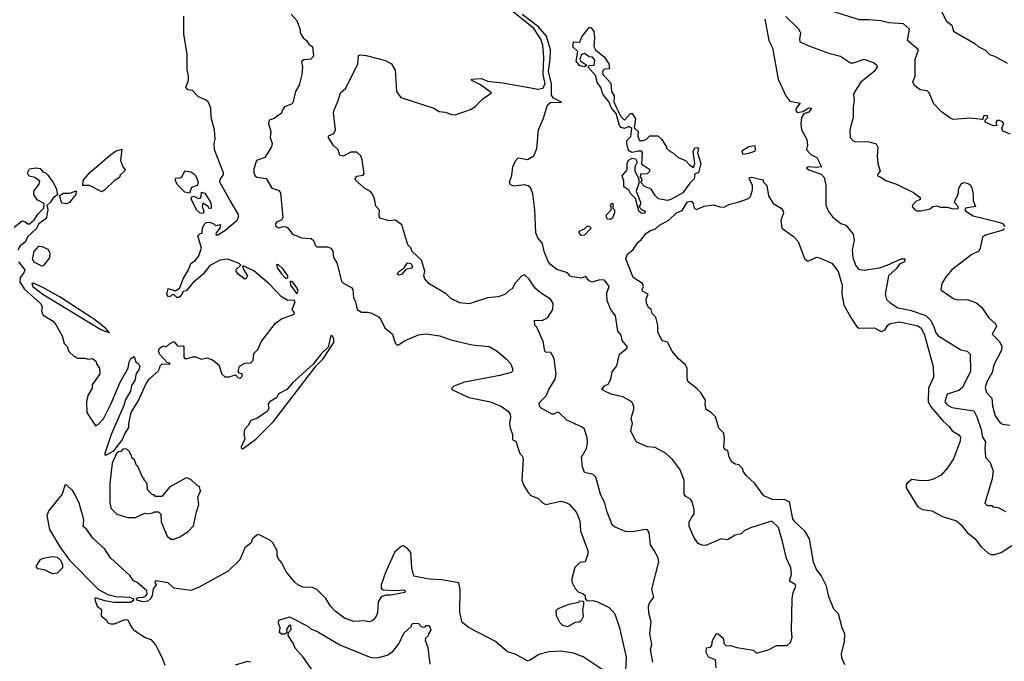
# Model space of a CAD drawing. Extents: x 2239805 to 2396427, y 665731 to 772158.
# Tile 145 of 256: x 2299681 to 2306087, y 722777 to 726951. Entities that reach past the tile are written whole.
import ezdxf

# ---------------------------------------------------------------- set-up
doc = ezdxf.new("R2010")
doc.units = 0

msp = doc.modelspace()

# ---------------------------------------------------------------- linework, layer by layer
at = {"layer": '0CON05XD'}
for points in [[(2303808.2, 723498.2), (2303785.6, 723535), (2303776.7, 723615), (2303765, 723632.5), (2303755, 723635.5), (2303665, 723618.8), (2303621.7, 723621.7), (2303551.7, 723651.7), (2303536.2, 723665), (2303501.2, 723755), (2303488.8, 723805), (2303460, 723865), (2303430, 723975), (2303411.7, 723991.7), (2303356, 724006), (2303343.2, 724043.2), (2303336.7, 724105), (2303367.8, 724162.2), (2303374.3, 724195.7), (2303372.1, 724232.1), (2303355, 724287.5), (2303340.7, 724300.7), (2303240, 724345), (2303187, 724397), (2303175, 724396.7), (2303155.8, 724384.2), (2303145, 724385.7), (2303073.4, 724423.4), (2303063.3, 724435), (2303061.7, 724458.3), (2303106.7, 724505), (2303123.3, 724545), (2303165, 724612.5), (2303172, 724645), (2303157.7, 724747.7), (2303136.4, 724786.4), (2303105, 724787.5), (2303097.5, 724795), (2303087, 724857), (2303045, 724950), (2303032.5, 724965), (2303030, 724995), (2303085, 724996.7), (2303115, 725012.5), (2303150, 725065), (2303151.2, 725105), (2303134.2, 725134.2), (2303068.8, 725175), (2303035.6, 725205.6), (2302995, 725263.3), (2302965, 725292.5), (2302945, 725282.5), (2302903.6, 725236.4), (2302885, 725200), (2302873.6, 725196.4), (2302837, 725163), (2302795, 725147.5), (2302725, 725142.5), (2302605, 725103.8), (2302545, 725110), (2302485, 725137.5), (2302455, 725167.5), (2302345, 725232.5), (2302317.5, 725265), (2302310, 725285), (2302316.2, 725315), (2302295, 725387.5), (2302235, 725442.5), (2302226.1, 725466.1), (2302206.4, 725486.4), (2302167.3, 725617.3), (2302126.4, 725646.4), (2302085, 725642.5), (2302025, 725660), (2302020, 725675), (2302021.7, 725711.7), (2301998.3, 725738.3), (2301990, 725785), (2301976.1, 725816.1), (2301963, 725833), (2301924.3, 725854.3), (2301867.5, 725905), (2301863.8, 725915), (2301875, 725932.5), (2301915, 725940), (2301921.7, 725948.3), (2301909.3, 726039.3), (2301900, 726065), (2301875, 726090), (2301835, 726090), (2301785, 726062.5), (2301765, 726067.5), (2301752.5, 726105), (2301720, 726135), (2301690, 726185), (2301690, 726195), (2301725, 726210), (2301736.7, 726235), (2301723.6, 726346.4), (2301726.7, 726365), (2301751.7, 726418.3), (2301768.8, 726475), (2301803.6, 726506.4), (2301880, 726665), (2301885, 726718), (2301897.1, 726722.9), (2301935, 726717.5), (2302060, 726685), (2302100, 726665), (2302123, 726623), (2302133.3, 726485), (2302160, 726445), (2302375, 726376.7), (2302410, 726355), (2302449.3, 726349.3), (2302493.6, 726333.6), (2302515, 726333.3), (2302576.1, 726353.9), (2302615, 726366.7), (2302645, 726386.7), (2302695, 726437.5), (2302750, 726475), (2302678.5, 726528.5), (2302622.5, 726555), (2302620, 726565), (2302685, 726568.9), (2302725, 726551.8), (2302825, 726540.5), (2303055, 726499.5), (2303084.4, 726505.6), (2303098.8, 726535), (2303085.7, 726595), (2303090, 726705), (2303084.2, 726785), (2303072.4, 726825), (2303025.2, 726895), (2302825, 727056.9)], [(2300593, 724687), (2300595, 724700), (2300608.3, 724711.7), (2300655, 724710), (2300660, 724715), (2300641.7, 724721.7), (2300592.7, 724772.7), (2300584, 724795), (2300591.2, 724815), (2300615, 724830), (2300635, 724823.3), (2300655, 724843.3), (2300685, 724857.5), (2300705, 724832.5), (2300715, 724827.5), (2300745, 724830), (2300750, 724825), (2300750, 724755), (2300755, 724747.5), (2300773, 724747), (2300805, 724757.5), (2300825, 724757.5), (2300865, 724742.5), (2300901.7, 724751.7), (2300935, 724737.5), (2300977.5, 724705), (2300996.7, 724645), (2301015, 724627.5), (2301043, 724627), (2301085, 724640), (2301101.7, 724621.7), (2301115, 724620), (2301128.3, 724631.7), (2301130, 724645), (2301111.7, 724651.7), (2301103, 724663), (2301111.7, 724698.3), (2301145, 724717.5), (2301185, 724720), (2301200, 724735), (2301205, 724780), (2301230, 724805), (2301252.5, 724855), (2301345, 724976.2), (2301384.4, 725005.6), (2301467.5, 725035), (2301470, 725045), (2301453.3, 725065), (2301472.5, 725115), (2301466.7, 725126.7), (2301425, 725123.8), (2301385, 725148.8), (2301303.2, 725233.2), (2301205, 725316.7), (2301135, 725350), (2301130, 725345), (2301143.3, 725315), (2301163.3, 725285), (2301155, 725267.5), (2301145, 725263.3), (2301103.3, 725295), (2301090, 725315), (2301091.7, 725328.3), (2301120, 725355), (2301110, 725365), (2301035, 725393.8), (2300985, 725386.9), (2300918.5, 725351.5), (2300875, 725295.7), (2300809.3, 725240.7), (2300765, 725187.5), (2300745, 725182.5), (2300730, 725155), (2300717.5, 725145), (2300703, 725143), (2300688.3, 725158.3), (2300675, 725162.5), (2300665, 725152.5), (2300648.3, 725148.3), (2300638.8, 725165), (2300647.5, 725202.5), (2300695, 725187.5), (2300723, 725207), (2300743.8, 725265), (2300780, 725325), (2300794, 725366), (2300825, 725386), (2300845, 725410), (2300863.3, 725465), (2300840, 725545), (2300855, 725560), (2300868.3, 725561.7), (2300870, 725595), (2300880.7, 725619.3), (2300895, 725632.5), (2300915, 725633.3), (2300943.6, 725623.6), (2300955, 725612.5), (2300988.3, 725618.3), (2300982.5, 725595), (2300960, 725565), (2300957.5, 725555), (2300965, 725550), (2301015, 725580), (2301095, 725648), (2301104.3, 725665), (2301104.4, 725685), (2301049.5, 725775), (2300984, 725895), (2300985, 725910), (2301006.7, 725943.3), (2301006.2, 725955), (2300948, 726105), (2300946.4, 726143.6), (2300953.8, 726175), (2300947.5, 726235), (2300926, 726315), (2300923.8, 726375), (2300916.4, 726396.4), (2300906.4, 726416.4), (2300890.7, 726430.7), (2300845, 726450), (2300805, 726491.2), (2300775, 726494), (2300761.7, 726511.7), (2300780, 726555), (2300780, 726585), (2300770, 726625), (2300771.2, 726725), (2300748.3, 726858.3), (2300748.8, 726975)], [(2301447, 726987), (2301483.3, 726945), (2301506.2, 726885), (2301506.7, 726865), (2301525, 726833.3), (2301546.7, 726816.7), (2301562.3, 726792.3), (2301586.7, 726775), (2301592, 726715), (2301575, 726693.8), (2301530.7, 726689.3), (2301515, 726680), (2301520, 726645), (2301516.2, 726595), (2301498.8, 726525), (2301476.2, 726485), (2301458.8, 726411.2), (2301449.2, 726400.8), (2301405, 726383.8), (2301390, 726365), (2301385, 726342.5), (2301337.5, 726307.5)], [(2304211.2, 722735), (2304207, 722787), (2304163.3, 722805), (2304147.5, 722835), (2304150, 722865), (2304175, 722870), (2304185, 722880), (2304188.3, 722911.7), (2304215, 722957.5), (2304226.1, 722956.1), (2304260, 722925), (2304263, 722893), (2304278.3, 722878.3), (2304305, 722880), (2304347, 722867), (2304455, 722850), (2304475, 722830), (2304557, 722853), (2304605, 722880), (2304675, 722880), (2304695, 722900), (2304706.7, 722935), (2304701.2, 722975), (2304705.8, 723185), (2304714, 723225), (2304731.2, 723265), (2304726.4, 723276.4), (2304688.3, 723298.3), (2304702.5, 723345), (2304697.5, 723385), (2304670, 723445), (2304643.6, 723556.4), (2304617, 723647), (2304576.1, 723686.1), (2304565, 723686.7), (2304435, 723646.2), (2304395, 723626.7), (2304375, 723607.5), (2304335, 723598.8), (2304285, 723566.7), (2304245, 723573.3), (2304145, 723530.8), (2304122.1, 723532.1), (2304095, 723544), (2304067.5, 723585), (2304037.5, 723655), (2304037.5, 723685), (2304055, 723720), (2304070, 723735), (2304070, 723765), (2304056.7, 723815), (2304045, 723832.5), (2304015, 723850), (2304003.8, 723865), (2304003.9, 723955), (2303976.2, 724026.2), (2303929.1, 724089.1), (2303882, 724132), (2303815, 724167.5), (2303765, 724172.5), (2303692.5, 724205), (2303657, 724277), (2303667.5, 724325), (2303660, 724355), (2303662.5, 724375), (2303677.5, 724415), (2303677.5, 724435), (2303662.5, 724465), (2303605, 724496.7), (2303535, 724512.5), (2303501.7, 724528.3), (2303467.5, 724545), (2303485, 724568.8), (2303509.3, 724580.7), (2303527.7, 724612.3), (2303535, 724660), (2303565, 724700), (2303583.3, 724775), (2303633.3, 724815), (2303633.3, 724825), (2303600, 724865), (2303595, 724900), (2303572.5, 724925), (2303556.7, 725025), (2303527.5, 725065), (2303503, 725123), (2303500, 725175), (2303516.7, 725215), (2303485, 725255.8), (2303455, 725258.9), (2303404, 725244), (2303385, 725252.5), (2303365, 725280), (2303335, 725270), (2303277.6, 725277.6), (2303263.4, 725283.4), (2303244.3, 725305), (2303175, 725327.1), (2303136.4, 725356.4), (2303118.4, 725378.4), (2303092.3, 725442.3), (2303081.3, 725495), (2303053.1, 725533.1), (2303040, 725565), (2303032.5, 725715), (2303018.5, 725818.5), (2303005.4, 725855.4), (2302989.7, 725869.7), (2302965.9, 725875.9), (2302895, 725868.8), (2302875, 725877.5), (2302866.7, 725895), (2302883, 725937), (2302890, 725995), (2302906.4, 726033.6), (2302925, 726052.5), (2302985, 726042.5), (2303025, 726066.7), (2303046.1, 726113.9), (2303057.4, 726235), (2303089.3, 726310.7), (2303115, 726396.5), (2303135, 726411.6), (2303206.2, 726415), (2303155, 726440), (2303140.9, 726460.9), (2303141, 726535), (2303120.7, 726615), (2303132.9, 726695), (2303133.5, 726755), (2303108.3, 726845), (2303055.5, 726905.5), (2302950.8, 726985)], [(2304528, 726955), (2304554, 726815), (2304577.9, 726767.9), (2304614.5, 726565), (2304665, 726456.7), (2304691.7, 726421.7), (2304758.3, 726408.3), (2304732.5, 726375), (2304730.7, 726360.7), (2304738.3, 726348.3), (2304777, 726353), (2304815, 726378.8), (2304832.5, 726375), (2304815, 726350), (2304782, 726338), (2304768, 726315), (2304762, 726275), (2304767.5, 726235), (2304802, 726172), (2304806.2, 726135), (2304800, 726105), (2304828.8, 726075), (2304868, 726055), (2304896.7, 725995), (2304865, 725988.9), (2304810, 725995), (2304800.8, 725985), (2304815, 725974.7), (2304895, 725946.5), (2304914.3, 725925), (2304925.7, 725875.7), (2304926.2, 725745), (2304942.5, 725702.5), (2304968.3, 725668.3), (2305022.5, 725625), (2305055, 725613.8), (2305103.3, 725555), (2305110, 725515), (2305096.2, 725455), (2305101.4, 725405), (2305119.2, 725355), (2305137.9, 725327.9), (2305175, 725321.1), (2305275, 725338), (2305325, 725353.8), (2305415, 725396.2), (2305440, 725395), (2305437.5, 725375), (2305405, 725360), (2305385, 725332), (2305332.5, 725285), (2305310.6, 725165), (2305321.3, 725131.3), (2305340.9, 725110.9), (2305395, 725076.5), (2305475, 725062), (2305576.3, 725026.3), (2305606.8, 724996.8), (2305628.6, 724955), (2305638.2, 724918.2), (2305655, 724897.8), (2305804.5, 724804.5), (2305845.4, 724795.4), (2305864, 724775), (2305865.8, 724665), (2305815, 724559.2), (2305790.7, 724539.3), (2305715, 724516.2), (2305700.8, 724465), (2305715, 724446), (2305745, 724429.2), (2305887.7, 724407.7), (2305907.7, 724367.7), (2305935.8, 724285), (2305944, 724235), (2305964, 724205), (2305959.2, 724165), (2305963.8, 724103.8), (2305995, 724070), (2306013.3, 724015), (2306006.7, 723965), (2305960, 723805), (2305975, 723790), (2306005, 723790), (2306013, 723783), (2306047, 723777), (2306095, 723752.5)], [(2304665, 726972.5), (2304745, 726893.3), (2304756.7, 726875), (2304761.2, 726865), (2304753.9, 726823.9), (2304757, 726807), (2304825, 726777.5), (2304945, 726733.3), (2305020, 726715), (2305085, 726670), (2305105, 726670), (2305175, 726694), (2305240.7, 726670.7), (2305257.5, 726655), (2305260, 726645), (2305239.4, 726615), (2305152.9, 726545), (2305113.3, 726485), (2305106.4, 726463.6), (2305110, 726425), (2305102.7, 726382.7), (2305104.3, 726315), (2305082.5, 726235), (2305084.1, 726184.1), (2305102.7, 726162.7), (2305115, 726158), (2305207.7, 726157.7), (2305253, 726143), (2305263, 726123), (2305258.8, 726065), (2305263.3, 726015), (2305280, 725965), (2305262.5, 725945), (2305262.5, 725935), (2305280, 725930), (2305316.7, 725905), (2305385, 725880.6), (2305495, 725827.1), (2305540, 725795), (2305538.3, 725781.7), (2305511.2, 725768.8), (2305490, 725745), (2305487.5, 725735), (2305503.6, 725713.6), (2305517, 725707), (2305543, 725707), (2305605, 725721.2), (2305622.5, 725735), (2305645, 725740), (2305672.3, 725732.3), (2305715, 725731.9), (2305755, 725720), (2305786.1, 725723.9), (2305785.7, 725735), (2305761.2, 725765), (2305786, 725815), (2305790, 725855), (2305807.5, 725885), (2305825, 725891.2), (2305845, 725888), (2305865, 725876.2), (2305875, 725857.5), (2305883.8, 725815), (2305883.3, 725775), (2305900, 725735), (2305835, 725725.6), (2305830.6, 725715), (2305835.7, 725705), (2305885, 725674.5), (2306052, 725635), (2306074.3, 725625), (2306090.8, 725605)], [(2306127.3, 726207.3), (2306077, 726227), (2306070, 726245), (2306082.5, 726275), (2306075, 726287.5), (2306055, 726296.2), (2306040, 726295), (2306032.5, 726285), (2306037.5, 726262.5), (2306015, 726260), (2305962.5, 726285), (2305961.7, 726298.3), (2305980, 726315), (2305975, 726327.5), (2305952.5, 726325), (2305945, 726300), (2305925, 726303.3), (2305865, 726311.2), (2305755, 726302), (2305735, 726310), (2305675, 726353.3), (2305627.5, 726405), (2305597.5, 726475), (2305585, 726487.5), (2305540, 726495), (2305505, 726520), (2305492.5, 726545), (2305507.5, 726585), (2305507.5, 726695), (2305528.8, 726755), (2305457.5, 726815), (2305469.3, 726889.3), (2305430, 726925), (2305335, 726930), (2305283, 726943), (2305205, 726950), (2305145, 726950), (2304965, 727005.8)], [(2305674.1, 727014.1), (2305711.2, 726941.2), (2305746.2, 726915), (2305756.1, 726876.1), (2305895, 726797.5), (2305916.4, 726776.4), (2305965, 726752.5), (2305990, 726725), (2306023.3, 726713.3), (2306105, 726667.5)], [(2303895, 725774.2), (2303836.4, 725786.4), (2303816.7, 725805), (2303789.5, 725849.5), (2303746.4, 725866.4), (2303721.7, 725891.7), (2303730, 725905), (2303728.3, 725918.3), (2303720, 725925), (2303721.7, 725948.3), (2303765, 725950), (2303780, 725965), (2303780, 725975), (2303728.3, 726008.3), (2303732.5, 726085), (2303727.5, 726095), (2303705, 726096.7), (2303665, 726087.5), (2303647.5, 726095), (2303639.3, 726109.3), (2303630, 726145), (2303631.2, 726165), (2303657.7, 726192.3), (2303663.9, 726243.9), (2303645, 726256.2), (2303615, 726243.3), (2303595, 726250), (2303582.9, 726262.9), (2303561.8, 726341.8), (2303532, 726375), (2303515.6, 726415.6), (2303475.8, 726465.8), (2303461.2, 726511.2), (2303438.8, 726545), (2303428.8, 726585), (2303377.5, 726645), (2303385, 726652.5), (2303417.5, 726655), (2303422.5, 726685), (2303417, 726697), (2303407, 726707), (2303385, 726710), (2303355, 726731.2), (2303336, 726724), (2303326.2, 726695), (2303332.3, 726682.3), (2303370, 726655), (2303356, 726644), (2303325, 726651.2), (2303300.5, 726680.5), (2303313.3, 726745), (2303280, 726775), (2303283.3, 726806.7), (2303325.9, 726804.1), (2303339.3, 726840.7), (2303388.3, 726901.7), (2303399.3, 726899.3), (2303416.7, 726875), (2303421.2, 726835), (2303417, 726777), (2303427.5, 726755), (2303485, 726707.5), (2303513.8, 726665), (2303517.5, 726632.5), (2303485, 726630), (2303473.6, 726616.4), (2303473.8, 726595), (2303527.7, 726537.7), (2303532, 726485), (2303548, 726455), (2303547, 726417), (2303561.3, 726381.3), (2303592.2, 726322.2), (2303615, 726297.5), (2303655, 726340), (2303665, 726340), (2303686.8, 726306.8), (2303678, 726248), (2303703.8, 726225), (2303702.3, 726192.3), (2303713.3, 726165), (2303740, 726165), (2303760, 726175), (2303780, 726195), (2303832.5, 726195), (2303857.5, 726175), (2303890, 726125), (2303890, 726115), (2303910, 726095), (2303928.3, 726088.3), (2303963.9, 726053.9), (2304012.5, 726035), (2304040, 726005), (2304065, 725990), (2304072.5, 726015), (2304063.6, 726096.4), (2304073.9, 726116.1), (2304085, 726120), (2304096.7, 726115), (2304090, 726085), (2304112.5, 726015), (2304097.5, 725955), (2304072.5, 725947.5), (2304070, 725915), (2304041.8, 725888.2), (2303995.8, 725824.2), (2303917.6, 725782.4), (2303895, 725774.2)], [(2301337.5, 726307.5), (2301305, 726297.5), (2301300, 726275), (2301316, 726225), (2301310, 726185), (2301323.8, 726145), (2301320, 726125), (2301275, 726053.8), (2301222.5, 726035), (2301205, 725980), (2301204, 725955), (2301213.3, 725935), (2301225, 725926.7), (2301285, 725917.5), (2301322.5, 725855), (2301365, 725842.5), (2301377.5, 725825), (2301393.3, 725665), (2301385, 725647.5), (2301354.4, 725635.6), (2301345, 725622.5), (2301345, 725610), (2301365, 725598), (2301395, 725606.7), (2301413.9, 725603.9), (2301425, 725597.5), (2301456.4, 725556.4), (2301515, 725532.5), (2301578.3, 725528.3), (2301592.5, 725515), (2301602.5, 725485), (2301615, 725473.3), (2301683.6, 725473.6), (2301705.9, 725465.9), (2301718.8, 725445), (2301723.3, 725405), (2301745, 725370), (2301775, 725250), (2301790, 725235), (2301839.3, 725209.3), (2301847.5, 725195), (2301853.3, 725145), (2301866.7, 725115), (2301876.7, 725065), (2301905, 725049.2), (2301945, 725048.8), (2301971.7, 725041.7), (2302015, 725017.5), (2302030.7, 725000.7), (2302057, 724947), (2302107.5, 724905), (2302117.7, 724867.7), (2302126.7, 724845), (2302135, 724836.7), (2302145, 724836.7), (2302190, 724865), (2302275, 724901.2), (2302325, 724907.5), (2302415, 724894.3), (2302485, 724869.4), (2302625.7, 724835.7), (2302735, 724826), (2302786.7, 724795), (2302846.7, 724745), (2302873.6, 724713.6), (2302887, 724683), (2302887.5, 724665), (2302877.5, 724655), (2302804.2, 724635.8), (2302575, 724593.8), (2302505, 724566.7), (2302492.5, 724555), (2302492.5, 724545), (2302604.2, 724494.2), (2302745, 724464.2), (2302815.7, 724435.7), (2302855, 724406), (2302871.1, 724385), (2302874.5, 724365), (2302866.7, 724325), (2302871.2, 724295), (2302887.5, 724255), (2302887.5, 724225), (2302892.5, 724215), (2302908.3, 724208.3), (2302935, 724130), (2302950, 724115), (2302956.4, 724096.4), (2302948, 723955), (2302960.3, 723920.3), (2302990, 723875), (2303006.4, 723856.4), (2303057.3, 723837.3), (2303080.7, 723810.7), (2303105, 723797.5), (2303202, 723818), (2303235, 723811.2), (2303255, 723800), (2303303.3, 723745), (2303325, 723690), (2303328.8, 723625), (2303376.4, 723496.4), (2303376.7, 723475), (2303360, 723425), (2303325, 723420), (2303293, 723387), (2303272.5, 723315), (2303272.5, 723295), (2303295, 723250), (2303315, 723230), (2303347, 723217), (2303360, 723205), (2303360, 723185), (2303371.7, 723171.7), (2303413, 723173), (2303440, 723165), (2303515, 723127.5), (2303553.3, 723085), (2303584, 722995), (2303626.7, 722805), (2303622.5, 722715)], [(2304386.4, 726076.4), (2304425, 726082.5), (2304463, 726097), (2304467.5, 726105), (2304465, 726130), (2304425, 726124), (2304380, 726095), (2304386.4, 726076.4)], [(2300215, 725832.5), (2300135, 725873.3), (2300092.5, 725872.5), (2300093.3, 725905), (2300134.3, 725955.7), (2300263.8, 726065), (2300305, 726096.2), (2300345, 726110), (2300336.2, 726035), (2300353, 725993), (2300366.7, 725975), (2300363.3, 725965), (2300335, 725940), (2300330, 725925), (2300295, 725902.5), (2300235.9, 725844.1), (2300215, 725832.5)], [(2303745, 725690), (2303725, 725692.5), (2303710, 725705), (2303687, 725787), (2303655, 725820), (2303643, 725843), (2303612.5, 725865), (2303611.7, 725901.7), (2303600, 725935), (2303633.3, 725975), (2303633.3, 726015), (2303641.7, 726038.3), (2303665, 726050), (2303686.4, 726046.4), (2303697.5, 726025), (2303683.3, 725995), (2303682.5, 725965), (2303710, 725915), (2303710, 725885), (2303692.5, 725835), (2303720, 725765), (2303717, 725743), (2303710, 725735), (2303727, 725717), (2303750, 725705), (2303745, 725690)], [(2299645, 725602.5), (2299698.3, 725641.7), (2299716.7, 725636.7), (2299735, 725622.5), (2299745, 725623.8), (2299775, 725650), (2299800.7, 725689.3), (2299837.5, 725725), (2299840, 725755), (2299795, 725780), (2299773.3, 725815), (2299773.3, 725835), (2299808.3, 725881.7), (2299811.7, 725901.7), (2299780, 725925), (2299742.3, 725932.3), (2299732, 725955), (2299745, 725980), (2299785, 725987.5), (2299815, 725982.5), (2299835, 725960), (2299850, 725955), (2299865, 725940), (2299897.3, 725897.3), (2299918.8, 725855), (2299927.5, 725812.5), (2299898.3, 725791.7), (2299882.5, 725765), (2299858.3, 725741.7), (2299863.3, 725715), (2299852.9, 725657.1), (2299805, 725623.3), (2299788.3, 725591.7), (2299735, 725541.2), (2299717, 725503), (2299685, 725480), (2299668.1, 725455)], [(2300785, 725822.5), (2300755, 725830), (2300705, 725880), (2300693.8, 725905), (2300695, 725920), (2300725, 725922.5), (2300739.3, 725930.7), (2300755, 725967.5), (2300795, 725962.5), (2300815, 725947.5), (2300827.5, 725935), (2300842.5, 725895), (2300836.7, 725873.3), (2300800, 725860), (2300785, 725822.5)], [(2304262.5, 724175), (2304266.7, 724225), (2304261.7, 724261.7), (2304230, 724295), (2304207, 724367), (2304180, 724395), (2304147.5, 724415), (2304140, 724445), (2304142.5, 724475), (2304113, 724523), (2304089.3, 724549.3), (2304030, 724595), (2304023.3, 724615), (2304023, 724683), (2304012.5, 724705), (2303965, 724747.5), (2303926.7, 724795), (2303895, 724852.5), (2303865, 724862.5), (2303853.3, 724875), (2303831.7, 724921.7), (2303832.5, 724965), (2303820, 725015), (2303795, 725040), (2303790, 725065), (2303775, 725077.5), (2303758.8, 725105), (2303757, 725133), (2303770, 725165), (2303733.3, 725185), (2303730, 725195), (2303740, 725215), (2303732.5, 725235), (2303671.2, 725275), (2303623.8, 725395), (2303635, 725426.7), (2303673, 725457), (2303703.8, 725505), (2303725, 725520), (2303755, 725560), (2303785, 725580), (2303818.3, 725591.7), (2303842.5, 725615), (2303903.8, 725646.2), (2303955, 725693.8), (2303990, 725710), (2304025, 725766.5), (2304051.1, 725771.1), (2304061.5, 725755), (2304069.2, 725725), (2304085, 725715.8), (2304135, 725737.5), (2304195, 725745.8), (2304235, 725733.3), (2304265, 725732.5), (2304295, 725750), (2304355, 725763.8), (2304421.7, 725788.3), (2304435, 725800), (2304447.5, 725845), (2304447.5, 725875), (2304427.5, 725915), (2304430, 725925), (2304445, 725927.5), (2304515, 725910), (2304520, 725895), (2304541.7, 725871.7), (2304552.5, 725805), (2304582.5, 725755), (2304636.1, 725726.1), (2304647.5, 725705), (2304650, 725695), (2304632, 725645), (2304638.8, 725595), (2304715, 725540), (2304745, 725508.8), (2304787.7, 725397.7), (2304805, 725383.3), (2304815, 725383.3), (2304865, 725405.7), (2304885, 725402.5), (2304965, 725367.1), (2305005, 725314), (2305032.2, 725225), (2305029.2, 725165), (2305043.3, 725095), (2305095, 725002.5), (2305125, 724957.5), (2305140, 724945), (2305243, 724947), (2305285, 724922.5), (2305309.3, 724930.7), (2305328.8, 724965), (2305343.3, 724975), (2305405, 724986.4), (2305525, 724959.2), (2305546.2, 724945), (2305565, 724907.5), (2305623.8, 724695), (2305626, 724625), (2305592.9, 724555), (2305591.1, 724465), (2305611.3, 724431.3), (2305689.5, 724339.5), (2305728.8, 724305), (2305747.3, 724277.3), (2305791.1, 724251.1), (2305801.9, 724235), (2305800.3, 724209.7), (2305755.7, 724094.3), (2305716.7, 724035), (2305675, 723988.8), (2305627, 723963), (2305594.3, 723954.3), (2305545, 723950.6), (2305485, 723959.2), (2305455, 723936), (2305448.6, 723925), (2305448.6, 723905), (2305525, 723782), (2305555, 723764), (2305615, 723755.8), (2305685, 723718.6), (2305775, 723691.4), (2305805, 723665.8), (2305844.2, 723615), (2305896.7, 723575), (2305933.8, 723525), (2305980.9, 723480.9), (2306001.7, 723471.7), (2306025, 723472), (2306065.9, 723484.1), (2306135, 723530)], [(2299985, 725753.3), (2299955, 725757.5), (2299940, 725805), (2299965, 725822.5), (2300006.4, 725823.6), (2300048.3, 725838.3), (2300047.5, 725815), (2300005, 725762.5), (2299985, 725753.3)], [(2300875, 725690), (2300855, 725692.5), (2300832.5, 725715), (2300797.5, 725785), (2300801.7, 725798.3), (2300815, 725802.5), (2300845, 725787.5), (2300855, 725790), (2300861.7, 725798.3), (2300865, 725830), (2300885, 725822.5), (2300922.5, 725765), (2300927.5, 725745), (2300927.5, 725725), (2300915, 725720), (2300906.7, 725736.7), (2300871.7, 725758.3), (2300867.5, 725735), (2300880, 725705), (2300875, 725690)], [(2303525, 725652.5), (2303503.6, 725653.6), (2303497.5, 725675), (2303500, 725685), (2303530, 725715), (2303530, 725735), (2303522.5, 725745), (2303535, 725757.5), (2303540, 725755), (2303540, 725725), (2303550, 725715), (2303550, 725695), (2303538.3, 725661.7), (2303525, 725652.5)], [(2303335, 725547.5), (2303320, 725565), (2303320, 725575), (2303355, 725590), (2303373, 725607), (2303387, 725607), (2303397.5, 725597.5), (2303395, 725590), (2303355, 725550), (2303335, 725547.5)], [(2306088.9, 725591.1), (2306077.9, 725582.1), (2305965, 725549.2), (2305945, 725536.2), (2305930, 725465), (2305920, 725445), (2305875.9, 725424.1), (2305745, 725323.8), (2305703.3, 725275), (2305680, 725235), (2305673.9, 725193.9), (2305757.5, 725135), (2305785, 725128), (2305845, 725131.2), (2305905, 725108.8), (2305939.5, 725079.5), (2305984.1, 725014.1), (2306030.7, 724970.7), (2306036.2, 724955), (2306006.7, 724905), (2306055, 724858.8), (2306071.4, 724825), (2306067.6, 724802.4), (2306018.8, 724705), (2306008.6, 724655), (2305972.5, 724595), (2305962.3, 724557.7), (2305971.2, 724525), (2306005, 724490), (2306009.1, 724439.1), (2306026.5, 724375), (2306058.8, 724328.8), (2306075, 724320.5), (2306122.7, 724312.7)], [(2299825, 725348), (2299775, 725373.3), (2299763.6, 725393.6), (2299776.4, 725443.6), (2299805, 725477.5), (2299826.4, 725476.4), (2299865, 725457.5), (2299878, 725435), (2299875, 725402.5), (2299835, 725350), (2299825, 725348)], [(2299672.5, 725375), (2299713.9, 725323.9), (2299708.6, 725305), (2299684.4, 725275), (2299682.7, 725245), (2299709.6, 725199.6), (2299816.7, 725105), (2299827.5, 725085), (2299822.5, 725055), (2299835, 725030), (2299899.3, 724989.3), (2299917.5, 724965), (2299957.5, 724895), (2299970, 724845), (2299990, 724825), (2300001.7, 724791.7), (2300035, 724760), (2300045, 724760), (2300055, 724750), (2300105, 724750), (2300125, 724742.5), (2300155, 724747.5), (2300178.3, 724728.3), (2300181.7, 724711.7), (2300200, 724685), (2300201.7, 724648.3), (2300152.5, 724575), (2300152.5, 724555), (2300123.6, 724506.4), (2300116.7, 724465), (2300117.5, 724395), (2300175, 724310), (2300195, 724320), (2300225.4, 724354.6), (2300275.6, 724455), (2300335, 724593.3), (2300386.7, 724685), (2300392.5, 724725), (2300403.2, 724746.8), (2300425, 724760), (2300437.5, 724725), (2300455, 724712.5), (2300463.8, 724695), (2300457, 724673), (2300440, 724650), (2300430.8, 724605), (2300409.4, 724570.6), (2300401.1, 724535), (2300370.2, 724479.8), (2300359.5, 724440.5), (2300277, 724253), (2300235, 724130), (2300235, 724120), (2300245, 724120), (2300293.3, 724146.7), (2300346.7, 724213.3), (2300365, 724257.5), (2300391.7, 724298.3), (2300391.2, 724325), (2300406.2, 724395), (2300451.2, 724468.8), (2300504, 724585), (2300526.7, 724615), (2300582.5, 724665), (2300593, 724687)], [(2301415, 725270), (2301425, 725272.5), (2301425.5, 725285), (2301395, 725328.2), (2301365, 725356.7), (2301351.2, 725358.8), (2301358.1, 725335), (2301385, 725297.5), (2301405, 725275.8), (2301415, 725270)], [(2302145, 725290), (2302140, 725295), (2302145, 725310), (2302183.3, 725336.7), (2302205, 725370), (2302225.8, 725365.8), (2302236.2, 725345), (2302230, 725335), (2302193.3, 725326.7), (2302165, 725294.2), (2302145, 725290)], [(2300265, 724914.4), (2300239.6, 724945), (2300161.8, 725005), (2299945, 725145.3), (2299840.6, 725205), (2299775, 725234.4), (2299760, 725235), (2299767.8, 725215), (2299832.1, 725165), (2300209.1, 724935), (2300265, 724914.4)], [(2301485, 725167.5), (2301493.8, 725185), (2301485.6, 725205), (2301455, 725245.7), (2301440, 725250), (2301442.5, 725225), (2301485, 725167.5)], [(2301125, 724160), (2301135, 724160.8), (2301217.2, 724222.8), (2301332.4, 724337.6), (2301610.6, 724699.4), (2301656.4, 724745), (2301725, 724852), (2301725, 724876.2), (2301715, 724894), (2301705, 724896.7), (2301688.3, 724821.7), (2301645, 724779.4), (2301590.3, 724709.7), (2301458.6, 724591.4), (2301418.8, 724545), (2301365, 724517.5), (2301355, 724492.5), (2301305, 724463.3), (2301297, 724447), (2301301.2, 724425), (2301293.8, 724405), (2301223.3, 724356.7), (2301185, 724343.3), (2301168.3, 724311.7), (2301144.1, 724285.9), (2301140, 724255), (2301145.8, 724225), (2301122.3, 724172.3), (2301125, 724160)], [(2300685, 723572.5), (2300722.5, 723587.5), (2300778.3, 723621.7), (2300811.7, 723658.3), (2300830.7, 723749.3), (2300847, 723797), (2300840, 723845), (2300857.5, 723885), (2300850, 723915), (2300835, 723920), (2300795, 723960), (2300765, 723970), (2300655, 723910), (2300605, 723850), (2300565, 723850), (2300555, 723860), (2300545, 723860), (2300511.7, 723891.7), (2300510, 723935), (2300490, 723955), (2300490, 723965), (2300481.7, 723971.7), (2300450, 724045), (2300441.7, 724051.7), (2300428.3, 724088.3), (2300411.7, 724101.7), (2300408.3, 724118.3), (2300401.7, 724121.7), (2300398.3, 724138.3), (2300378.3, 724158.3), (2300355, 724160), (2300338.3, 724141.7), (2300325, 724140), (2300311.7, 724128.3), (2300283.6, 724066.4), (2300267.5, 723935), (2300266.7, 723815), (2300273.9, 723773.9), (2300313.9, 723733.9), (2300385, 723712.5), (2300435, 723712.5), (2300495, 723740), (2300515, 723737.5), (2300547, 723743), (2300555, 723750), (2300585, 723750), (2300600, 723735), (2300602.5, 723685), (2300641.7, 723591.7), (2300665, 723572.5), (2300685, 723572.5)], [(2305050, 722755), (2305029.7, 722799.7), (2305026.6, 722826.6), (2305046.6, 722905), (2305049.6, 722955), (2305031.5, 722995), (2305008, 723085), (2304977.1, 723117.1), (2304946.1, 723196.1), (2304930.8, 723265), (2304895.5, 723335), (2304864.6, 723375), (2304845, 723422), (2304819.4, 723575), (2304791.7, 723621.7), (2304725, 723683.5), (2304711.1, 723705), (2304690, 723815), (2304655, 723830), (2304582.3, 723827.7), (2304522.7, 723852.7), (2304463.3, 723935), (2304406.7, 723985), (2304387.5, 724015), (2304385, 724030), (2304360, 724055), (2304335, 724060), (2304313.3, 724075), (2304297.5, 724105), (2304288.3, 724148.3), (2304275, 724150), (2304265, 724160), (2304262.5, 724175)], [(2303515, 722692.5), (2303347, 722807), (2303285, 722830), (2303202.7, 722842.7), (2303125, 722839.2), (2303059.2, 722820.8), (2303002.5, 722785), (2302985, 722781.2), (2302903.9, 722823.9), (2302855, 722838.8), (2302777, 722907), (2302604.3, 722994.3), (2302559.7, 723029.7), (2302544.4, 723095), (2302546.5, 723245), (2302538.6, 723288.6), (2302425, 723307.5), (2302345, 723310.8), (2302245, 723332), (2302231.8, 723385), (2302225.5, 723485), (2302205, 723511.4), (2302175, 723528), (2302162.5, 723525), (2302120.7, 723489.3), (2302060, 723355), (2302032.7, 723275), (2302033.8, 723253.8), (2302045, 723242.9), (2302125, 723238.2), (2302175, 723242.5), (2302188.1, 723235), (2302186.9, 723225), (2302095, 723206.9), (2302062.7, 723207.3), (2302033.2, 723196.8), (2302013.8, 723165), (2302010, 723095), (2302003.3, 723075), (2301992.5, 723055), (2301975, 723040), (2301955, 723033.8), (2301925, 723040), (2301855, 723036.2), (2301795, 723058.8), (2301734.4, 723104.4), (2301703.8, 723135), (2301673.3, 723185), (2301614.1, 723244.1), (2301585, 723257.5), (2301525, 723260.6), (2301491.2, 723275), (2301471.3, 723291.3), (2301416.8, 723356.8), (2301385, 723420), (2301363.8, 723445), (2301356.7, 723465), (2301356.2, 723495), (2301327.3, 723547.3), (2301307.5, 723565), (2301235, 723602.5), (2301225, 723597.5), (2301195, 723573.8), (2301184.2, 723545), (2301145.6, 723514.4), (2301113, 723437), (2301036.4, 723363.6), (2300843.6, 723256.4), (2300795, 723237.5), (2300685, 723253.3), (2300647.7, 723287.7), (2300568.3, 723301.7), (2300560, 723295), (2300570, 723275), (2300550.5, 723249.5), (2300543.6, 723205), (2300533.8, 723185), (2300515, 723167.5), (2300485, 723164.2), (2300443.3, 723175), (2300442, 723185), (2300455, 723193.1), (2300485, 723193.8), (2300499.3, 723200.7), (2300510.4, 723215), (2300508.6, 723235), (2300445, 723290), (2300421.4, 723301.4), (2300396.7, 723335), (2300271.1, 723451.1), (2300236.2, 723506.2), (2300157.8, 723577.8), (2300116.8, 723636.8), (2300093.3, 723655), (2300098.2, 723695), (2300094.6, 723715), (2300068.2, 723805), (2300040.4, 723865), (2300026.6, 723886.6), (2299995, 723915.7), (2299985, 723924.2), (2299975, 723922.5), (2299957.3, 723865), (2299871.9, 723758.1), (2299858.7, 723725), (2299876, 723635), (2299943, 723523), (2300004.7, 723434.7), (2300194.2, 723244.2), (2300255, 723210.9), (2300305, 723199.1), (2300395, 723194.6), (2300418, 723185), (2300424.2, 723175), (2300405, 723159.5), (2300295, 723159.1), (2300235, 723169.6), (2300175, 723190), (2300170, 723185), (2300172.9, 723172.9), (2300185.6, 723135.6), (2300213.3, 723115), (2300212.3, 723072.3), (2300245.9, 723045.9), (2300256.4, 723026.4), (2300275, 723020), (2300298.3, 723021.7), (2300365, 723050), (2300385, 723047.5), (2300403.3, 723005), (2300420, 722985), (2300492.5, 722935), (2300535, 722920), (2300565, 722883.3), (2300606.2, 722805), (2300625, 722752.5)], [(2303801.2, 722771.2), (2303784, 722855), (2303793.6, 722886.4), (2303780, 722955), (2303790, 723035), (2303775, 723090), (2303771.2, 723135), (2303777.5, 723155), (2303806.4, 723193.6), (2303794.2, 723245.8), (2303839.4, 723425), (2303835, 723450), (2303808.2, 723498.2)], [(2299895, 723346.7), (2299842.3, 723372.3), (2299798.8, 723378.8), (2299787.5, 723395), (2299815, 723437.5), (2299835, 723447.5), (2299895, 723460), (2299925, 723453.8), (2299947.1, 723435), (2299960, 723405), (2299960, 723385), (2299925, 723350), (2299895, 723346.7)], [(2303245, 723002.5), (2303215, 723010), (2303195, 723030), (2303173, 723073), (2303171.7, 723108.3), (2303185, 723120), (2303255, 723150), (2303317, 723163), (2303325, 723170), (2303348.3, 723168.3), (2303350, 723145), (2303342.5, 723115), (2303347, 723067), (2303335, 723040), (2303321.7, 723031.7), (2303295, 723030), (2303245, 723002.5)], [(2301588, 722715), (2301526, 722805), (2301472.4, 722862.4), (2301460, 722895), (2301427.5, 722945), (2301430, 722965), (2301446.7, 722985), (2301445, 723010), (2301435, 723012.5), (2301417.5, 722985), (2301418.3, 722961.7), (2301406.2, 722953.8), (2301385, 722954.3), (2301370.8, 722965), (2301376.7, 722995), (2301365.8, 723025), (2301366.7, 723045), (2301435.5, 723065.5), (2301555.9, 723005.9), (2301576.4, 722986.4), (2301615, 722973.3), (2301764.3, 722884.3), (2301955.6, 722805.6), (2301985, 722799.2), (2302015, 722802.9), (2302072.1, 722817.9), (2302109.1, 722840.9), (2302148.3, 722891.7), (2302179.3, 722960.7), (2302230, 723005), (2302230, 723015), (2302240, 723025), (2302275, 723022.5), (2302293.6, 723003.6), (2302305, 723000), (2302318.3, 723001.7), (2302325, 723010), (2302345, 723010), (2302357, 722983), (2302340, 722955), (2302340, 722945), (2302321.7, 722928.3), (2302320, 722915), (2302336.1, 722866.1), (2302348.8, 722758.8)], [(2301085, 722754.2), (2301165, 722778), (2301185, 722774)]]:
    msp.add_lwpolyline(points, dxfattribs=at)

doc.saveas('drawing.dxf')
